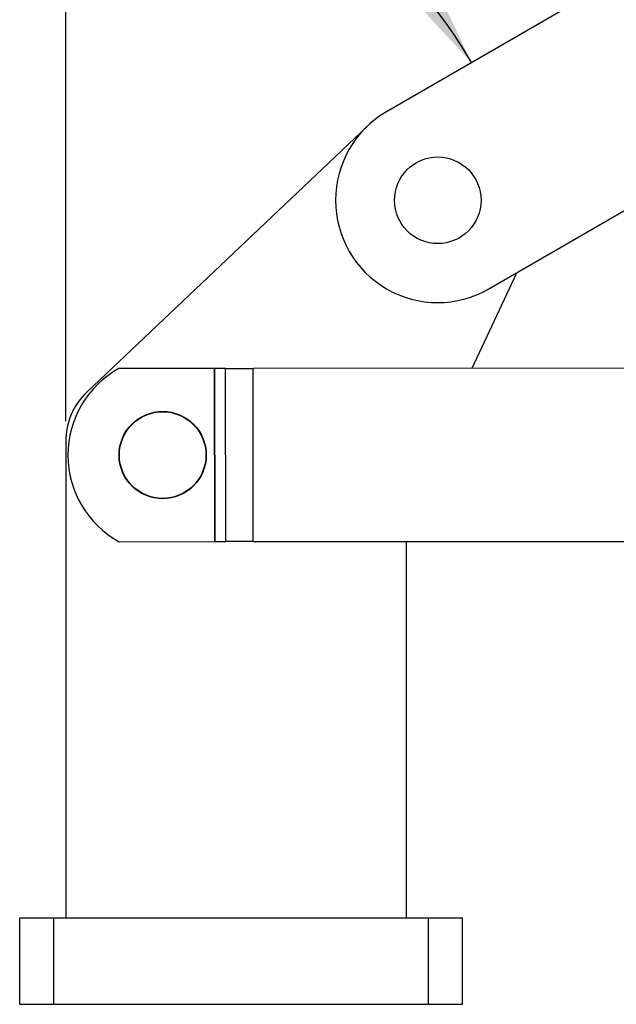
# Model space of a CAD drawing. Extents: x 39 to 778, y 26 to 580.
# Tile 20 of 41: x 39 to 98, y 412 to 508. Entities that reach past the tile are written whole.
import ezdxf

# ---------------------------------------------------------------- set-up
doc = ezdxf.new("R2010")
doc.units = 0
doc.header["$LTSCALE"] = 2
doc.layers.get('0').update_dxf_attribs({"linetype": 'CONTINUOUS'})
doc.styles.add('SLDTEXTSTYLE0', font='TXT', dxfattribs={"width": 0.75})
doc.dimstyles.new('SLDDIMSTYLE5', dxfattribs={"dimtxt": 7, "dimasz": 6.604, "dimexe": 0, "dimexo": 0.0625, "dimgap": 1.75, "dimtad": 1, "dimdec": 4, "dimlfac": 3, "dimzin": 12, "dimtxsty": 'SLDTEXTSTYLE0', "dimsah": 1, "dimcen": 0.09, "dimazin": 3, "dimtfac": 1, "dimtofl": 0, "dimtmove": 0, "dimatfit": 3, "dimtolj": 1, "dimtzin": 12})

# ---------------------------------------------------------------- blocks, each defined once
blk = doc.blocks.new('_D_10')
at = {"color": 179, "linetype": 'CONTINUOUS'}
blk.add_line((43.903, 469.161), (43.903, 529.124), dxfattribs=at)
blk.add_arc((43.903, 481.278), 45.846, 30, 90, dxfattribs=at)
for points in [[(43.903, 527.124), (50.418, 525.639), (50.563, 527.666)], [(83.607, 504.201), (80.746, 510.239), (79.064, 509.1)]]:
    blk.add_solid(points, dxfattribs=at)
at = {"color": 179, "linetype": 'CONTINUOUS', "insert": (61.469, 534.191, 0.067), "char_height": 7, "attachment_point": 1, "rotation": 331.42482, "style": 'SLDTEXTSTYLE0'}
blk.add_mtext('60°', dxfattribs=at)

msp = doc.modelspace()

# ---------------------------------------------------------------- linework, layer by layer
at = {"color": 7, "linetype": 'CONTINUOUS'}
for p, q in [((160.750899, 548.739891), (75.30306, 499.406557)), ((85.303059, 482.086049), (170.7509, 531.419378)), ((73.424413, 498.004686), (45.983963, 471.99986)), ((83.656802, 474.325896), (88.026232, 483.65827)), ((58.468678, 474.309167), (49.118603, 474.302954)), ((58.479926, 457.375836), (58.468678, 474.309167)), ((59.552537, 474.309888), (58.502012, 474.309187)), ((58.513259, 457.37586), (58.502012, 474.309187)), ((59.563784, 457.376556), (59.552537, 474.309888)), ((110.873772, 474.343972), (62.231703, 474.311666)), ((62.24295, 457.378334), (62.231703, 474.311666)), ((43.90306, 467.160931), (43.90306, 420.612968)), ((49.129851, 457.369627), (58.479926, 457.375836)), ((58.479926, 457.375836), (58.513259, 457.37586)), ((58.513259, 457.37586), (59.563784, 457.376556)), ((62.24295, 457.378334), (110.885018, 457.410645)), ((77.236394, 420.612968), (77.236394, 457.388293)), ((39.40306, 412.146301), (39.40306, 420.612968)), ((39.40306, 420.612968), (42.736394, 420.612968)), ((42.736394, 412.146301), (42.736394, 420.612968)), ((42.736394, 420.612968), (79.40306, 420.612968)), ((79.40306, 412.146301), (79.40306, 420.612968)), ((79.40306, 420.612968), (82.736394, 420.612968)), ((82.736394, 412.146301), (82.736394, 420.612968)), ((39.40306, 412.146301), (42.736394, 412.146301)), ((42.736394, 412.146301), (79.40306, 412.146301)), ((79.40306, 412.146301), (82.736394, 412.146301))]:
    msp.add_line(p, q, dxfattribs=at)
at = {"color": 7, "linetype": 'CONTINUOUS', "flags": 128}
for points in [[(58.468678, 474.309167), (58.473038, 474.309167), (58.47738, 474.309172), (58.481684, 474.309172), (58.485933, 474.309177), (58.490108, 474.309177), (58.494191, 474.309182), (58.498164, 474.309187), (58.502012, 474.309187)], [(59.552537, 474.309888), (59.861773, 474.310091), (60.181158, 474.310305), (60.509324, 474.310518), (60.844865, 474.310742), (61.186344, 474.31097), (61.5323, 474.311199), (61.881251, 474.311432), (62.231703, 474.311666)], [(62.24295, 457.378334), (61.892499, 457.3781), (61.543548, 457.377872), (61.197592, 457.377639), (60.856112, 457.377415), (60.520571, 457.377192), (60.192405, 457.376973), (59.873021, 457.376759), (59.563784, 457.376556)]]:
    msp.add_lwpolyline(points, dxfattribs=at)
at = {"color": 7, "linetype": 'CONTINUOUS'}
for centre, radius in [((80.30306, 490.746301), 4.233333), ((53.390893, 465.839124), 4.266667), ((53.390893, 465.839124), 4.233333)]:
    msp.add_circle(centre, radius, dxfattribs=at)
for centre, radius, start, end in [((80.30306, 490.746301), 10, 120, 300), ((53.792671, 465.839391), 9.668445, 118.91000895, 241.16610446), ((50.569727, 467.160932), 6.666667, 133.46132163, 180)]:
    msp.add_arc(centre, radius, start, end, dxfattribs=at)

# ---------------------------------------------------------------- dimensions: what is measured, and where the dimension line sits
at = {"color": 179, "linetype": 'CONTINUOUS'}
dim = msp.add_angular_dim_2l(base=(66.826235, 520.98186), line1=((75.30306, 499.406555), (160.7509, 548.739889)), line2=((43.90306, 467.160932), (43.90306, 412.146301)), dimstyle='SLDDIMSTYLE5', dxfattribs=at)
dim.commit()
dim.dimension.update_dxf_attribs({"geometry": '_D_10', "text_midpoint": (65.831897, 521.539573), "dimtype": 162})

doc.saveas('drawing.dxf')
